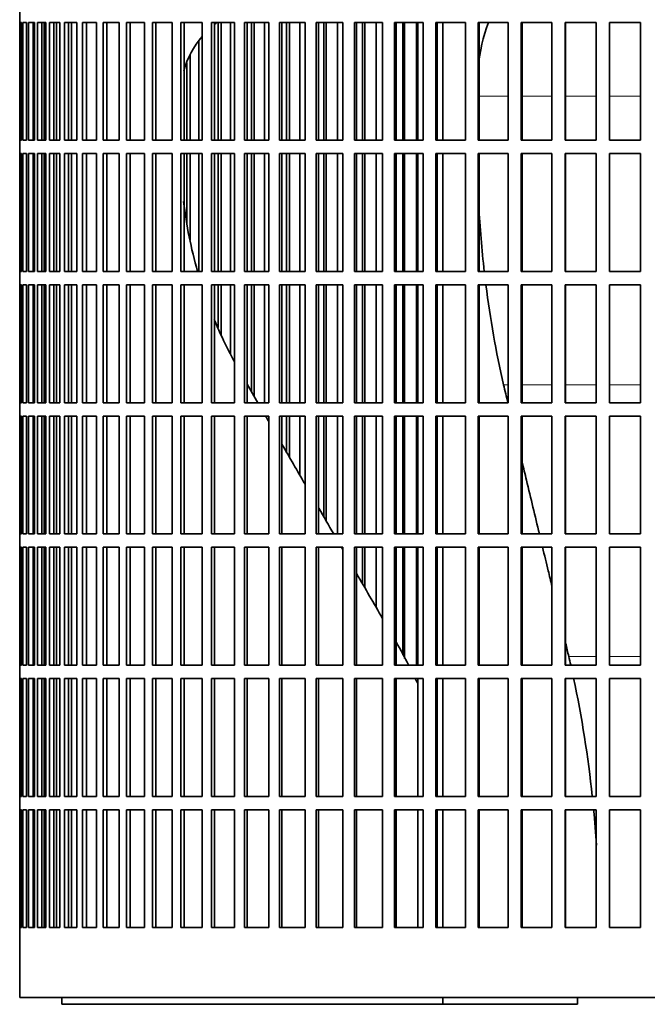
# Model space of a CAD drawing. Header units: millimetres. Extents: x 342 to 1217, y -1599 to 1593.
# Tile 14 of 20: x 840 to 981, y -152 to 69. Entities that reach past the tile are written whole.
import ezdxf

# ---------------------------------------------------------------- set-up
doc = ezdxf.new("R2010")
doc.units = ezdxf.units.MM
doc.layers.add('VSI344-454_FILTR', color=7, linetype='Continuous')
doc.layers.add('VSI344-454_SUPPO', color=7, linetype='Continuous')

# ---------------------------------------------------------------- blocks, each defined once
blk = doc.blocks.new('SE3')
at = {"layer": 'VSI344-454_FILTR', "color": 7, "linetype": 'Continuous', "lineweight": 35}
for p, q in [((839.65, 71.35), (839.65, 68.35)), ((839.65, 68.35), (839.65, 68.35)), ((839.65, 41.85), (839.65, 68.35)), ((839.71, 41.85), (839.71, 68.35)), ((839.71, 68.35), (840.07, 68.35)), ((840.07, 41.85), (840.07, 68.35)), ((840.33, 41.85), (840.33, 68.35)), ((840.33, 68.35), (841.19, 68.35)), ((841.19, 41.85), (841.19, 68.35)), ((841.66, 41.85), (841.66, 68.35)), ((841.66, 68.35), (843, 68.35)), ((842.64, 41.85), (842.64, 68.35)), ((843, 41.85), (843, 68.35)), ((843, 41.85), (843, 68.35)), ((843.67, 41.85), (843.67, 68.35)), ((843.67, 68.35), (845.49, 68.35)), ((844.64, 41.85), (844.64, 68.35)), ((845.14, 41.85), (845.14, 68.35)), ((845.49, 41.85), (845.49, 68.35)), ((846.36, 41.85), (846.36, 68.35)), ((846.36, 68.35), (848.65, 68.35)), ((847.31, 41.85), (847.31, 68.35)), ((847.95, 41.85), (847.95, 68.35)), ((848.65, 41.85), (848.65, 68.35)), ((849.72, 41.85), (849.72, 68.35)), ((849.72, 68.35), (852.47, 68.35)), ((850.64, 41.85), (850.64, 68.35)), ((852.47, 41.85), (852.47, 68.35)), ((853.73, 41.85), (853.73, 68.35)), ((853.73, 68.35), (856.93, 68.35)), ((854.62, 41.85), (854.62, 68.35)), ((856.93, 41.85), (856.93, 68.35)), ((858.37, 41.85), (858.37, 68.35)), ((858.37, 68.35), (862, 68.35)), ((859.23, 41.85), (859.23, 68.35)), ((862, 41.85), (862, 68.35)), ((863.62, 41.85), (863.62, 68.35)), ((863.62, 68.35), (867.65, 68.35)), ((864.44, 41.85), (864.44, 68.35)), ((867.65, 41.85), (867.65, 68.35)), ((869.45, 41.85), (869.45, 68.35)), ((869.45, 68.35), (873.88, 68.35)), ((870.23, 41.85), (870.23, 68.35)), ((873.88, 41.85), (873.88, 68.35)), ((875.83, 41.85), (875.83, 68.35)), ((875.83, 68.35), (880.63, 68.35)), ((876.57, 41.85), (876.57, 68.35)), ((880.63, 41.85), (880.63, 68.35)), ((882.74, 68.35), (887.89, 68.35)), ((882.74, 41.85), (882.74, 68.35)), ((883.42, 41.85), (883.42, 68.35)), ((884.2, 41.85), (884.2, 68.35)), ((884.91, 41.85), (884.91, 68.35)), ((887.04, 41.85), (887.04, 68.35)), ((887.89, 41.85), (887.89, 68.35)), ((890.14, 68.35), (895.6, 68.35)), ((890.14, 41.85), (890.14, 68.35)), ((890.77, 41.85), (890.77, 68.35)), ((891.69, 41.85), (891.69, 68.35)), ((892.34, 41.85), (892.34, 68.35)), ((894.61, 41.85), (894.61, 68.35)), ((895.6, 41.85), (895.6, 68.35)), ((897.99, 68.35), (903.75, 68.35)), ((897.99, 41.85), (897.99, 68.35)), ((898.56, 41.85), (898.56, 68.35)), ((899.62, 41.85), (899.62, 68.35)), ((900.23, 41.85), (900.23, 68.35)), ((902.61, 41.85), (902.61, 68.35)), ((903.75, 41.85), (903.75, 68.35)), ((906.25, 68.35), (912.28, 68.35)), ((906.25, 41.85), (906.25, 68.35)), ((906.76, 41.85), (906.76, 68.35)), ((907.97, 41.85), (907.97, 68.35)), ((908.51, 41.85), (908.51, 68.35)), ((911.01, 41.85), (911.01, 68.35)), ((912.28, 41.85), (912.28, 68.35)), ((914.89, 68.35), (921.16, 68.35)), ((914.89, 41.85), (914.89, 68.35)), ((915.34, 41.85), (915.34, 68.35)), ((916.68, 41.85), (916.68, 68.35)), ((917.16, 41.85), (917.16, 68.35)), ((919.76, 41.85), (919.76, 68.35)), ((921.16, 41.85), (921.16, 68.35)), ((923.86, 68.35), (930.33, 68.35)), ((923.86, 41.85), (923.86, 68.35)), ((924.25, 41.85), (924.25, 68.35)), ((925.71, 41.85), (925.71, 68.35)), ((926.13, 41.85), (926.13, 68.35)), ((928.81, 41.85), (928.81, 68.35)), ((930.33, 41.85), (930.33, 68.35)), ((933.12, 68.35), (939.77, 68.35)), ((933.12, 41.85), (933.12, 68.35)), ((933.44, 41.85), (933.44, 68.35)), ((939.77, 41.85), (939.77, 68.35)), ((942.62, 68.35), (949.42, 68.35)), ((942.62, 41.85), (942.62, 68.35)), ((942.88, 41.85), (942.88, 68.35)), ((949.42, 41.85), (949.42, 68.35)), ((952.32, 68.35), (959.23, 68.35)), ((952.32, 41.85), (952.32, 68.35)), ((952.52, 41.85), (952.52, 68.35)), ((959.23, 41.85), (959.23, 68.35)), ((962.18, 68.35), (969.16, 68.35)), ((962.18, 41.85), (962.18, 68.35)), ((962.3, 41.85), (962.3, 68.35)), ((969.16, 41.85), (969.16, 68.35)), ((972.13, 68.35), (979.15, 68.35)), ((972.13, 41.85), (972.13, 68.35)), ((972.18, 41.85), (972.18, 68.35)), ((979.15, 41.85), (979.15, 68.35)), ((879.93, 41.85), (879.93, 64.32)), ((877.94, 41.85), (877.94, 61.02)), ((877.19, 41.85), (877.19, 59.28)), ((839.65, 41.85), (839.65, 41.85)), ((839.65, 41.85), (839.65, 38.85)), ((839.71, 41.85), (840.07, 41.85)), ((840.33, 41.85), (841.19, 41.85)), ((841.66, 41.85), (843, 41.85)), ((843.67, 41.85), (845.49, 41.85)), ((846.36, 41.85), (848.65, 41.85)), ((849.72, 41.85), (852.47, 41.85)), ((853.73, 41.85), (856.93, 41.85)), ((858.37, 41.85), (862, 41.85)), ((863.62, 41.85), (867.65, 41.85)), ((869.45, 41.85), (873.88, 41.85)), ((875.83, 41.85), (880.63, 41.85)), ((882.74, 41.85), (887.89, 41.85)), ((890.14, 41.85), (895.6, 41.85)), ((897.99, 41.85), (903.75, 41.85)), ((906.25, 41.85), (912.28, 41.85)), ((914.89, 41.85), (921.16, 41.85)), ((923.86, 41.85), (930.33, 41.85)), ((933.12, 41.85), (939.77, 41.85)), ((942.62, 41.85), (949.42, 41.85)), ((952.32, 41.85), (959.23, 41.85)), ((962.18, 41.85), (969.16, 41.85)), ((972.13, 41.85), (979.15, 41.85)), ((839.65, 38.85), (839.65, 38.85)), ((839.65, 12.35), (839.65, 38.85)), ((839.71, 12.35), (839.71, 38.85)), ((839.71, 38.85), (840.07, 38.85)), ((840.07, 12.35), (840.07, 38.85)), ((840.33, 12.35), (840.33, 38.85)), ((840.33, 38.85), (841.19, 38.85)), ((841.19, 12.35), (841.19, 38.85)), ((841.66, 12.35), (841.66, 38.85)), ((841.66, 38.85), (843, 38.85)), ((842.64, 12.35), (842.64, 38.85)), ((843, 12.35), (843, 38.85)), ((843, 12.35), (843, 38.85)), ((843.67, 12.35), (843.67, 38.85)), ((843.67, 38.85), (845.49, 38.85)), ((844.64, 12.35), (844.64, 38.85)), ((845.14, 12.35), (845.14, 38.85)), ((845.49, 12.35), (845.49, 38.85)), ((846.36, 12.35), (846.36, 38.85)), ((846.36, 38.85), (848.65, 38.85)), ((847.31, 12.35), (847.31, 38.85)), ((847.95, 12.35), (847.95, 38.85)), ((848.65, 12.35), (848.65, 38.85)), ((849.72, 12.35), (849.72, 38.85)), ((849.72, 38.85), (852.47, 38.85)), ((850.64, 12.35), (850.64, 38.85)), ((852.47, 12.35), (852.47, 38.85)), ((853.73, 12.35), (853.73, 38.85)), ((853.73, 38.85), (856.93, 38.85)), ((854.62, 12.35), (854.62, 38.85)), ((856.93, 12.35), (856.93, 38.85)), ((858.37, 12.35), (858.37, 38.85)), ((858.37, 38.85), (862, 38.85)), ((859.23, 12.35), (859.23, 38.85)), ((862, 12.35), (862, 38.85)), ((863.62, 12.35), (863.62, 38.85)), ((863.62, 38.85), (867.65, 38.85)), ((864.44, 12.35), (864.44, 38.85)), ((867.65, 12.35), (867.65, 38.85)), ((869.45, 12.35), (869.45, 38.85)), ((869.45, 38.85), (873.88, 38.85)), ((870.23, 12.35), (870.23, 38.85)), ((873.88, 12.35), (873.88, 38.85)), ((875.83, 12.35), (875.83, 38.85)), ((875.83, 38.85), (880.63, 38.85)), ((876.57, 12.35), (876.57, 38.85)), ((877.19, 23.28), (877.19, 38.85)), ((877.94, 19.51), (877.94, 38.85)), ((879.93, 12.35), (879.93, 38.85)), ((880.63, 12.35), (880.63, 38.85)), ((882.74, 38.85), (887.89, 38.85)), ((882.74, 12.35), (882.74, 38.85)), ((883.42, 12.35), (883.42, 38.85)), ((884.2, 12.35), (884.2, 38.85)), ((884.91, 12.35), (884.91, 38.85)), ((887.04, 12.35), (887.04, 38.85)), ((887.89, 12.35), (887.89, 38.85)), ((890.14, 38.85), (895.6, 38.85)), ((890.14, 12.35), (890.14, 38.85)), ((890.77, 12.35), (890.77, 38.85)), ((891.69, 12.35), (891.69, 38.85)), ((892.34, 12.35), (892.34, 38.85)), ((894.61, 12.35), (894.61, 38.85)), ((895.6, 12.35), (895.6, 38.85)), ((897.99, 38.85), (903.75, 38.85)), ((897.99, 12.35), (897.99, 38.85)), ((898.56, 12.35), (898.56, 38.85)), ((899.62, 12.35), (899.62, 38.85)), ((900.23, 12.35), (900.23, 38.85)), ((902.61, 12.35), (902.61, 38.85)), ((903.75, 12.35), (903.75, 38.85)), ((906.25, 38.85), (912.28, 38.85)), ((906.25, 12.35), (906.25, 38.85)), ((906.76, 12.35), (906.76, 38.85)), ((907.97, 12.35), (907.97, 38.85)), ((908.51, 12.35), (908.51, 38.85)), ((911.01, 12.35), (911.01, 38.85)), ((912.28, 12.35), (912.28, 38.85)), ((914.89, 38.85), (921.16, 38.85)), ((914.89, 12.35), (914.89, 38.85)), ((915.34, 12.35), (915.34, 38.85)), ((916.68, 12.35), (916.68, 38.85)), ((917.16, 12.35), (917.16, 38.85)), ((919.76, 12.35), (919.76, 38.85)), ((921.16, 12.35), (921.16, 38.85)), ((923.86, 38.85), (930.33, 38.85)), ((923.86, 12.35), (923.86, 38.85)), ((924.25, 12.35), (924.25, 38.85)), ((925.71, 12.35), (925.71, 38.85)), ((926.13, 12.35), (926.13, 38.85)), ((928.81, 12.35), (928.81, 38.85)), ((930.33, 12.35), (930.33, 38.85)), ((933.12, 38.85), (939.77, 38.85)), ((933.12, 12.35), (933.12, 38.85)), ((933.44, 12.35), (933.44, 38.85)), ((939.77, 12.35), (939.77, 38.85)), ((942.62, 38.85), (949.42, 38.85)), ((942.62, 12.35), (942.62, 38.85)), ((942.88, 12.35), (942.88, 38.85)), ((949.42, 12.35), (949.42, 38.85)), ((952.32, 38.85), (959.23, 38.85)), ((952.32, 12.35), (952.32, 38.85)), ((952.52, 12.35), (952.52, 38.85)), ((959.23, 12.35), (959.23, 38.85)), ((962.18, 38.85), (969.16, 38.85)), ((962.18, 12.35), (962.18, 38.85)), ((962.3, 12.35), (962.3, 38.85)), ((969.16, 12.35), (969.16, 38.85)), ((972.13, 38.85), (979.15, 38.85)), ((972.13, 12.35), (972.13, 38.85)), ((972.18, 12.35), (972.18, 38.85)), ((979.15, 12.35), (979.15, 38.85)), ((839.65, 12.35), (839.65, 12.35)), ((839.65, 12.35), (839.65, 9.35)), ((839.71, 12.35), (840.07, 12.35)), ((840.33, 12.35), (841.19, 12.35)), ((841.66, 12.35), (843, 12.35)), ((843.67, 12.35), (845.49, 12.35)), ((846.36, 12.35), (848.65, 12.35)), ((849.72, 12.35), (852.47, 12.35)), ((853.73, 12.35), (856.93, 12.35)), ((858.37, 12.35), (862, 12.35)), ((863.62, 12.35), (867.65, 12.35)), ((869.45, 12.35), (873.88, 12.35)), ((875.83, 12.35), (880.63, 12.35)), ((882.74, 12.35), (887.89, 12.35)), ((890.14, 12.35), (895.6, 12.35)), ((897.99, 12.35), (903.75, 12.35)), ((906.25, 12.35), (912.28, 12.35)), ((914.89, 12.35), (921.16, 12.35)), ((923.86, 12.35), (930.33, 12.35)), ((933.12, 12.35), (939.77, 12.35)), ((942.62, 12.35), (949.42, 12.35)), ((952.32, 12.35), (959.23, 12.35)), ((962.18, 12.35), (969.16, 12.35)), ((972.13, 12.35), (979.15, 12.35)), ((839.65, 9.35), (839.65, 9.35)), ((839.65, -17.15), (839.65, 9.35)), ((839.71, -17.15), (839.71, 9.35)), ((839.71, 9.35), (840.07, 9.35)), ((840.07, -17.15), (840.07, 9.35)), ((840.33, -17.15), (840.33, 9.35)), ((840.33, 9.35), (841.19, 9.35)), ((841.19, -17.15), (841.19, 9.35)), ((841.66, -17.15), (841.66, 9.35)), ((841.66, 9.35), (843, 9.35)), ((842.64, -17.15), (842.64, 9.35)), ((843, -17.15), (843, 9.35)), ((843, -17.15), (843, 9.35)), ((843.67, -17.15), (843.67, 9.35)), ((843.67, 9.35), (845.49, 9.35)), ((844.64, -17.15), (844.64, 9.35)), ((845.14, -17.15), (845.14, 9.35)), ((845.49, -17.15), (845.49, 9.35)), ((846.36, -17.15), (846.36, 9.35)), ((846.36, 9.35), (848.65, 9.35)), ((847.31, -17.15), (847.31, 9.35)), ((847.95, -17.15), (847.95, 9.35)), ((848.65, -17.15), (848.65, 9.35)), ((849.72, -17.15), (849.72, 9.35)), ((849.72, 9.35), (852.47, 9.35)), ((850.64, -17.15), (850.64, 9.35)), ((852.47, -17.15), (852.47, 9.35)), ((853.73, -17.15), (853.73, 9.35)), ((853.73, 9.35), (856.93, 9.35)), ((854.62, -17.15), (854.62, 9.35)), ((856.93, -17.15), (856.93, 9.35)), ((858.37, -17.15), (858.37, 9.35)), ((858.37, 9.35), (862, 9.35)), ((859.23, -17.15), (859.23, 9.35)), ((862, -17.15), (862, 9.35)), ((863.62, -17.15), (863.62, 9.35)), ((863.62, 9.35), (867.65, 9.35)), ((864.44, -17.15), (864.44, 9.35)), ((867.65, -17.15), (867.65, 9.35)), ((869.45, -17.15), (869.45, 9.35)), ((869.45, 9.35), (873.88, 9.35)), ((870.23, -17.15), (870.23, 9.35)), ((873.88, -17.15), (873.88, 9.35)), ((875.83, -17.15), (875.83, 9.35)), ((875.83, 9.35), (880.63, 9.35)), ((876.57, -17.15), (876.57, 9.35)), ((880.63, -17.15), (880.63, 9.35)), ((882.74, 9.35), (887.89, 9.35)), ((882.74, -17.15), (882.74, 9.35)), ((883.42, -17.15), (883.42, 9.35)), ((884.2, -0.27), (884.2, 9.35)), ((884.91, -1.99), (884.91, 9.35)), ((887.04, -6.16), (887.04, 9.35)), ((887.89, -17.15), (887.89, 9.35)), ((890.14, 9.35), (895.6, 9.35)), ((890.14, -17.15), (890.14, 9.35)), ((890.77, -17.15), (890.77, 9.35)), ((891.69, -14.6), (891.69, 9.35)), ((892.34, -15.73), (892.34, 9.35)), ((894.61, -17.15), (894.61, 9.35)), ((895.6, -17.15), (895.6, 9.35)), ((897.99, 9.35), (903.75, 9.35)), ((897.99, -17.15), (897.99, 9.35)), ((898.56, -17.15), (898.56, 9.35)), ((899.62, -17.15), (899.62, 9.35)), ((900.23, -17.15), (900.23, 9.35)), ((902.61, -17.15), (902.61, 9.35)), ((903.75, -17.15), (903.75, 9.35)), ((906.25, 9.35), (912.28, 9.35)), ((906.25, -17.15), (906.25, 9.35)), ((906.76, -17.15), (906.76, 9.35)), ((907.97, -17.15), (907.97, 9.35)), ((908.51, -17.15), (908.51, 9.35)), ((911.01, -17.15), (911.01, 9.35)), ((912.28, -17.15), (912.28, 9.35)), ((914.89, 9.35), (921.16, 9.35)), ((914.89, -17.15), (914.89, 9.35)), ((915.34, -17.15), (915.34, 9.35)), ((916.68, -17.15), (916.68, 9.35)), ((917.16, -17.15), (917.16, 9.35)), ((919.76, -17.15), (919.76, 9.35)), ((921.16, -17.15), (921.16, 9.35)), ((923.86, 9.35), (930.33, 9.35)), ((923.86, -17.15), (923.86, 9.35)), ((924.25, -17.15), (924.25, 9.35)), ((925.71, -17.15), (925.71, 9.35)), ((926.13, -17.15), (926.13, 9.35)), ((928.81, -17.15), (928.81, 9.35)), ((930.33, -17.15), (930.33, 9.35)), ((933.12, 9.35), (939.77, 9.35)), ((933.12, -17.15), (933.12, 9.35)), ((933.44, -17.15), (933.44, 9.35)), ((939.77, -17.15), (939.77, 9.35)), ((942.62, 9.35), (949.42, 9.35)), ((942.62, -17.15), (942.62, 9.35)), ((942.88, -17.15), (942.88, 9.35)), ((949.42, -17.15), (949.42, 9.35)), ((952.32, 9.35), (959.23, 9.35)), ((952.32, -17.15), (952.32, 9.35)), ((952.52, -17.15), (952.52, 9.35)), ((959.23, -17.15), (959.23, 9.35)), ((962.18, 9.35), (969.16, 9.35)), ((962.18, -17.15), (962.18, 9.35)), ((962.3, -17.15), (962.3, 9.35)), ((969.16, -17.15), (969.16, 9.35)), ((972.13, 9.35), (979.15, 9.35)), ((972.13, -17.15), (972.13, 9.35)), ((972.18, -17.15), (972.18, 9.35)), ((979.15, -17.15), (979.15, 9.35)), ((839.65, -17.15), (839.65, -17.15)), ((839.65, -17.15), (839.65, -20.15)), ((839.71, -17.15), (840.07, -17.15)), ((840.33, -17.15), (841.19, -17.15)), ((841.66, -17.15), (843, -17.15)), ((843.67, -17.15), (845.49, -17.15)), ((846.36, -17.15), (848.65, -17.15)), ((849.72, -17.15), (852.47, -17.15)), ((853.73, -17.15), (856.93, -17.15)), ((858.37, -17.15), (862, -17.15)), ((863.62, -17.15), (867.65, -17.15)), ((869.45, -17.15), (873.88, -17.15)), ((875.83, -17.15), (880.63, -17.15)), ((882.74, -17.15), (887.89, -17.15)), ((890.14, -17.15), (895.6, -17.15)), ((897.99, -17.15), (903.75, -17.15)), ((906.25, -17.15), (912.28, -17.15)), ((914.89, -17.15), (921.16, -17.15)), ((923.86, -17.15), (930.33, -17.15)), ((933.12, -17.15), (939.77, -17.15)), ((942.62, -17.15), (949.42, -17.15)), ((952.32, -17.15), (959.23, -17.15)), ((962.18, -17.15), (969.16, -17.15)), ((972.13, -17.15), (979.15, -17.15)), ((839.65, -20.15), (839.65, -20.15)), ((839.65, -46.65), (839.65, -20.15)), ((839.71, -46.65), (839.71, -20.15)), ((839.71, -20.15), (840.07, -20.15)), ((840.07, -46.65), (840.07, -20.15)), ((840.33, -46.65), (840.33, -20.15)), ((840.33, -20.15), (841.19, -20.15)), ((841.19, -46.65), (841.19, -20.15)), ((841.66, -46.65), (841.66, -20.15)), ((841.66, -20.15), (843, -20.15)), ((842.64, -46.65), (842.64, -20.15)), ((843, -46.65), (843, -20.15)), ((843, -46.65), (843, -20.15)), ((843.67, -46.65), (843.67, -20.15)), ((843.67, -20.15), (845.49, -20.15)), ((844.64, -46.65), (844.64, -20.15)), ((845.14, -46.65), (845.14, -20.15)), ((845.49, -46.65), (845.49, -20.15)), ((846.36, -46.65), (846.36, -20.15)), ((846.36, -20.15), (848.65, -20.15)), ((847.31, -46.65), (847.31, -20.15)), ((847.95, -46.65), (847.95, -20.15)), ((848.65, -46.65), (848.65, -20.15)), ((849.72, -46.65), (849.72, -20.15)), ((849.72, -20.15), (852.47, -20.15)), ((850.64, -46.65), (850.64, -20.15)), ((852.47, -46.65), (852.47, -20.15)), ((853.73, -46.65), (853.73, -20.15)), ((853.73, -20.15), (856.93, -20.15)), ((854.62, -46.65), (854.62, -20.15)), ((856.93, -46.65), (856.93, -20.15)), ((858.37, -46.65), (858.37, -20.15)), ((858.37, -20.15), (862, -20.15)), ((859.23, -46.65), (859.23, -20.15)), ((862, -46.65), (862, -20.15)), ((863.62, -46.65), (863.62, -20.15)), ((863.62, -20.15), (867.65, -20.15)), ((864.44, -46.65), (864.44, -20.15)), ((867.65, -46.65), (867.65, -20.15)), ((869.45, -46.65), (869.45, -20.15)), ((869.45, -20.15), (873.88, -20.15)), ((870.23, -46.65), (870.23, -20.15)), ((873.88, -46.65), (873.88, -20.15)), ((875.83, -46.65), (875.83, -20.15)), ((875.83, -20.15), (880.63, -20.15)), ((876.57, -46.65), (876.57, -20.15)), ((880.63, -46.65), (880.63, -20.15)), ((882.74, -20.15), (887.89, -20.15)), ((882.74, -46.65), (882.74, -20.15)), ((883.42, -46.65), (883.42, -20.15)), ((887.89, -46.65), (887.89, -20.15)), ((890.14, -20.15), (895.6, -20.15)), ((890.14, -46.65), (890.14, -20.15)), ((890.77, -46.65), (890.77, -20.15)), ((895.6, -46.65), (895.6, -20.15)), ((897.99, -20.15), (903.75, -20.15)), ((897.99, -46.65), (897.99, -20.15)), ((898.56, -46.65), (898.56, -20.15)), ((899.62, -28.34), (899.62, -20.15)), ((900.23, -29.39), (900.23, -20.15)), ((902.61, -33.52), (902.61, -20.15)), ((903.75, -46.65), (903.75, -20.15)), ((906.25, -20.15), (912.28, -20.15)), ((906.25, -46.65), (906.25, -20.15)), ((906.76, -46.65), (906.76, -20.15)), ((907.97, -42.79), (907.97, -20.15)), ((908.51, -43.74), (908.51, -20.15)), ((911.01, -46.65), (911.01, -20.15)), ((912.28, -46.65), (912.28, -20.15)), ((914.89, -20.15), (921.16, -20.15)), ((914.89, -46.65), (914.89, -20.15)), ((915.34, -46.65), (915.34, -20.15)), ((916.68, -46.65), (916.68, -20.15)), ((917.16, -46.65), (917.16, -20.15)), ((919.76, -46.65), (919.76, -20.15)), ((921.16, -46.65), (921.16, -20.15)), ((923.86, -20.15), (930.33, -20.15)), ((923.86, -46.65), (923.86, -20.15)), ((924.25, -46.65), (924.25, -20.15)), ((925.71, -46.65), (925.71, -20.15)), ((926.13, -46.65), (926.13, -20.15)), ((928.81, -46.65), (928.81, -20.15)), ((930.33, -46.65), (930.33, -20.15)), ((933.12, -20.15), (939.77, -20.15)), ((933.12, -46.65), (933.12, -20.15)), ((933.44, -46.65), (933.44, -20.15)), ((939.77, -46.65), (939.77, -20.15)), ((942.62, -20.15), (949.42, -20.15)), ((942.62, -46.65), (942.62, -20.15)), ((942.88, -46.65), (942.88, -20.15)), ((949.42, -46.65), (949.42, -20.15)), ((952.32, -20.15), (959.23, -20.15)), ((952.32, -46.65), (952.32, -20.15)), ((952.52, -46.65), (952.52, -20.15)), ((959.23, -46.65), (959.23, -20.15)), ((962.18, -20.15), (969.16, -20.15)), ((962.18, -46.65), (962.18, -20.15)), ((962.3, -46.65), (962.3, -20.15)), ((969.16, -46.65), (969.16, -20.15)), ((972.13, -20.15), (979.15, -20.15)), ((972.13, -46.65), (972.13, -20.15)), ((972.18, -46.65), (972.18, -20.15)), ((979.15, -46.65), (979.15, -20.15)), ((839.65, -46.65), (839.65, -46.65)), ((839.65, -46.65), (839.65, -49.65)), ((839.71, -46.65), (840.07, -46.65)), ((840.33, -46.65), (841.19, -46.65)), ((841.66, -46.65), (843, -46.65)), ((843.67, -46.65), (845.49, -46.65)), ((846.36, -46.65), (848.65, -46.65)), ((849.72, -46.65), (852.47, -46.65)), ((853.73, -46.65), (856.93, -46.65)), ((858.37, -46.65), (862, -46.65)), ((863.62, -46.65), (867.65, -46.65)), ((869.45, -46.65), (873.88, -46.65)), ((875.83, -46.65), (880.63, -46.65)), ((882.74, -46.65), (887.89, -46.65)), ((890.14, -46.65), (895.6, -46.65)), ((897.99, -46.65), (903.75, -46.65)), ((906.25, -46.65), (912.28, -46.65)), ((914.89, -46.65), (921.16, -46.65)), ((923.86, -46.65), (930.33, -46.65)), ((933.12, -46.65), (939.77, -46.65)), ((942.62, -46.65), (949.42, -46.65)), ((952.32, -46.65), (959.23, -46.65)), ((962.18, -46.65), (969.16, -46.65)), ((972.13, -46.65), (979.15, -46.65)), ((839.65, -49.65), (839.65, -49.65)), ((839.65, -76.15), (839.65, -49.65)), ((839.71, -76.15), (839.71, -49.65)), ((839.71, -49.65), (840.07, -49.65)), ((840.07, -76.15), (840.07, -49.65)), ((840.33, -76.15), (840.33, -49.65)), ((840.33, -49.65), (841.19, -49.65)), ((841.19, -76.15), (841.19, -49.65)), ((841.66, -76.15), (841.66, -49.65)), ((841.66, -49.65), (843, -49.65)), ((842.64, -76.15), (842.64, -49.65)), ((843, -76.15), (843, -49.65)), ((843, -76.15), (843, -49.65)), ((843.67, -76.15), (843.67, -49.65)), ((843.67, -49.65), (845.49, -49.65)), ((844.64, -76.15), (844.64, -49.65)), ((845.14, -76.15), (845.14, -49.65)), ((845.49, -76.15), (845.49, -49.65)), ((846.36, -76.15), (846.36, -49.65)), ((846.36, -49.65), (848.65, -49.65)), ((847.31, -76.15), (847.31, -49.65)), ((847.95, -76.15), (847.95, -49.65)), ((848.65, -76.15), (848.65, -49.65)), ((849.72, -76.15), (849.72, -49.65)), ((849.72, -49.65), (852.47, -49.65)), ((850.64, -76.15), (850.64, -49.65)), ((852.47, -76.15), (852.47, -49.65)), ((853.73, -76.15), (853.73, -49.65)), ((853.73, -49.65), (856.93, -49.65)), ((854.62, -76.15), (854.62, -49.65)), ((856.93, -76.15), (856.93, -49.65)), ((858.37, -76.15), (858.37, -49.65)), ((858.37, -49.65), (862, -49.65)), ((859.23, -76.15), (859.23, -49.65)), ((862, -76.15), (862, -49.65)), ((863.62, -76.15), (863.62, -49.65)), ((863.62, -49.65), (867.65, -49.65)), ((864.44, -76.15), (864.44, -49.65)), ((867.65, -76.15), (867.65, -49.65)), ((869.45, -76.15), (869.45, -49.65)), ((869.45, -49.65), (873.88, -49.65)), ((870.23, -76.15), (870.23, -49.65)), ((873.88, -76.15), (873.88, -49.65)), ((875.83, -76.15), (875.83, -49.65)), ((875.83, -49.65), (880.63, -49.65)), ((876.57, -76.15), (876.57, -49.65)), ((880.63, -76.15), (880.63, -49.65)), ((882.74, -49.65), (887.89, -49.65)), ((882.74, -76.15), (882.74, -49.65)), ((883.42, -76.15), (883.42, -49.65)), ((887.89, -76.15), (887.89, -49.65)), ((890.14, -49.65), (895.6, -49.65)), ((890.14, -76.15), (890.14, -49.65)), ((890.77, -76.15), (890.77, -49.65)), ((895.6, -76.15), (895.6, -49.65)), ((897.99, -49.65), (903.75, -49.65)), ((897.99, -76.15), (897.99, -49.65)), ((898.56, -76.15), (898.56, -49.65)), ((903.75, -76.15), (903.75, -49.65)), ((906.25, -49.65), (912.28, -49.65)), ((906.25, -76.15), (906.25, -49.65)), ((906.76, -76.15), (906.76, -49.65)), ((912.28, -76.15), (912.28, -49.65)), ((914.89, -49.65), (921.16, -49.65)), ((914.89, -76.15), (914.89, -49.65)), ((915.34, -76.15), (915.34, -49.65)), ((916.68, -57.88), (916.68, -49.65)), ((917.16, -58.72), (917.16, -49.65)), ((919.76, -63.22), (919.76, -49.65)), ((921.16, -76.15), (921.16, -49.65)), ((923.86, -49.65), (930.33, -49.65)), ((923.86, -76.15), (923.86, -49.65)), ((924.25, -76.15), (924.25, -49.65)), ((925.71, -73.81), (925.71, -49.65)), ((926.13, -74.62), (926.13, -49.65)), ((928.81, -76.15), (928.81, -49.65)), ((930.33, -76.15), (930.33, -49.65)), ((933.12, -49.65), (939.77, -49.65)), ((933.12, -76.15), (933.12, -49.65)), ((933.44, -76.15), (933.44, -49.65)), ((939.77, -76.15), (939.77, -49.65)), ((942.62, -49.65), (949.42, -49.65)), ((942.62, -76.15), (942.62, -49.65)), ((942.88, -76.15), (942.88, -49.65)), ((949.42, -76.15), (949.42, -49.65)), ((952.32, -49.65), (959.23, -49.65)), ((952.32, -76.15), (952.32, -49.65)), ((952.52, -76.15), (952.52, -49.65)), ((959.23, -76.15), (959.23, -49.65)), ((962.18, -49.65), (969.16, -49.65)), ((962.18, -76.15), (962.18, -49.65)), ((962.3, -76.15), (962.3, -49.65)), ((969.16, -76.15), (969.16, -49.65)), ((972.13, -49.65), (979.15, -49.65)), ((972.13, -76.15), (972.13, -49.65)), ((972.18, -76.15), (972.18, -49.65)), ((979.15, -76.15), (979.15, -49.65)), ((839.65, -76.15), (839.65, -76.15)), ((839.65, -76.15), (839.65, -79.15)), ((839.71, -76.15), (840.07, -76.15)), ((840.33, -76.15), (841.19, -76.15)), ((841.66, -76.15), (843, -76.15)), ((843.67, -76.15), (845.49, -76.15)), ((846.36, -76.15), (848.65, -76.15)), ((849.72, -76.15), (852.47, -76.15)), ((853.73, -76.15), (856.93, -76.15)), ((858.37, -76.15), (862, -76.15)), ((863.62, -76.15), (867.65, -76.15)), ((869.45, -76.15), (873.88, -76.15)), ((875.83, -76.15), (880.63, -76.15)), ((882.74, -76.15), (887.89, -76.15)), ((890.14, -76.15), (895.6, -76.15)), ((897.99, -76.15), (903.75, -76.15)), ((906.25, -76.15), (912.28, -76.15)), ((914.89, -76.15), (921.16, -76.15)), ((923.86, -76.15), (930.33, -76.15)), ((933.12, -76.15), (939.77, -76.15)), ((942.62, -76.15), (949.42, -76.15)), ((952.32, -76.15), (959.23, -76.15)), ((962.18, -76.15), (969.16, -76.15)), ((972.13, -76.15), (979.15, -76.15)), ((839.65, -79.15), (839.65, -79.15)), ((839.65, -105.65), (839.65, -79.15)), ((839.71, -105.65), (839.71, -79.15)), ((839.71, -79.15), (840.07, -79.15)), ((840.07, -105.65), (840.07, -79.15)), ((840.33, -105.65), (840.33, -79.15)), ((840.33, -79.15), (841.19, -79.15)), ((841.19, -105.65), (841.19, -79.15)), ((841.66, -105.65), (841.66, -79.15)), ((841.66, -79.15), (843, -79.15)), ((842.64, -105.65), (842.64, -79.15)), ((843, -105.65), (843, -79.15)), ((843, -105.65), (843, -79.15)), ((843.67, -105.65), (843.67, -79.15)), ((843.67, -79.15), (845.49, -79.15)), ((844.64, -105.65), (844.64, -79.15)), ((845.14, -105.65), (845.14, -79.15)), ((845.49, -105.65), (845.49, -79.15)), ((846.36, -105.65), (846.36, -79.15)), ((846.36, -79.15), (848.65, -79.15)), ((847.31, -105.65), (847.31, -79.15)), ((847.95, -105.65), (847.95, -79.15)), ((848.65, -105.65), (848.65, -79.15)), ((849.72, -105.65), (849.72, -79.15)), ((849.72, -79.15), (852.47, -79.15)), ((850.64, -105.65), (850.64, -79.15)), ((852.47, -105.65), (852.47, -79.15)), ((853.73, -105.65), (853.73, -79.15)), ((853.73, -79.15), (856.93, -79.15)), ((854.62, -105.65), (854.62, -79.15)), ((856.93, -105.65), (856.93, -79.15)), ((858.37, -105.65), (858.37, -79.15)), ((858.37, -79.15), (862, -79.15)), ((859.23, -105.65), (859.23, -79.15)), ((862, -105.65), (862, -79.15)), ((863.62, -105.65), (863.62, -79.15)), ((863.62, -79.15), (867.65, -79.15)), ((864.44, -105.65), (864.44, -79.15)), ((867.65, -105.65), (867.65, -79.15)), ((869.45, -105.65), (869.45, -79.15)), ((869.45, -79.15), (873.88, -79.15)), ((870.23, -105.65), (870.23, -79.15)), ((873.88, -105.65), (873.88, -79.15)), ((875.83, -105.65), (875.83, -79.15)), ((875.83, -79.15), (880.63, -79.15)), ((876.57, -105.65), (876.57, -79.15)), ((880.63, -105.65), (880.63, -79.15)), ((882.74, -79.15), (887.89, -79.15)), ((882.74, -105.65), (882.74, -79.15)), ((883.42, -105.65), (883.42, -79.15)), ((887.89, -105.65), (887.89, -79.15)), ((890.14, -79.15), (895.6, -79.15)), ((890.14, -105.65), (890.14, -79.15)), ((890.77, -105.65), (890.77, -79.15)), ((895.6, -105.65), (895.6, -79.15)), ((897.99, -79.15), (903.75, -79.15)), ((897.99, -105.65), (897.99, -79.15)), ((898.56, -105.65), (898.56, -79.15)), ((903.75, -105.65), (903.75, -79.15)), ((906.25, -79.15), (912.28, -79.15)), ((906.25, -105.65), (906.25, -79.15)), ((906.76, -105.65), (906.76, -79.15)), ((912.28, -105.65), (912.28, -79.15)), ((914.89, -79.15), (921.16, -79.15)), ((914.89, -105.65), (914.89, -79.15)), ((915.34, -105.65), (915.34, -79.15)), ((921.16, -105.65), (921.16, -79.15)), ((923.86, -79.15), (930.33, -79.15)), ((923.86, -105.65), (923.86, -79.15)), ((924.25, -105.65), (924.25, -79.15)), ((930.33, -105.65), (930.33, -79.15)), ((933.12, -79.15), (939.77, -79.15)), ((933.12, -105.65), (933.12, -79.15)), ((933.44, -105.65), (933.44, -79.15)), ((939.77, -105.65), (939.77, -79.15)), ((942.62, -79.15), (949.42, -79.15)), ((942.62, -105.65), (942.62, -79.15)), ((942.88, -105.65), (942.88, -79.15)), ((949.42, -105.65), (949.42, -79.15)), ((952.32, -79.15), (959.23, -79.15)), ((952.32, -105.65), (952.32, -79.15)), ((952.52, -105.65), (952.52, -79.15)), ((959.23, -105.65), (959.23, -79.15)), ((962.18, -79.15), (969.16, -79.15)), ((962.18, -105.65), (962.18, -79.15)), ((962.3, -105.65), (962.3, -79.15)), ((969.16, -105.65), (969.16, -79.15)), ((972.13, -79.15), (979.15, -79.15)), ((972.13, -105.65), (972.13, -79.15)), ((972.18, -105.65), (972.18, -79.15)), ((979.15, -105.65), (979.15, -79.15)), ((839.65, -105.65), (839.65, -105.65)), ((839.65, -105.65), (839.65, -108.65)), ((839.71, -105.65), (840.07, -105.65)), ((840.33, -105.65), (841.19, -105.65)), ((841.66, -105.65), (843, -105.65)), ((843.67, -105.65), (845.49, -105.65)), ((846.36, -105.65), (848.65, -105.65)), ((849.72, -105.65), (852.47, -105.65)), ((853.73, -105.65), (856.93, -105.65)), ((858.37, -105.65), (862, -105.65)), ((863.62, -105.65), (867.65, -105.65)), ((869.45, -105.65), (873.88, -105.65)), ((875.83, -105.65), (880.63, -105.65)), ((882.74, -105.65), (887.89, -105.65)), ((890.14, -105.65), (895.6, -105.65)), ((897.99, -105.65), (903.75, -105.65)), ((906.25, -105.65), (912.28, -105.65)), ((914.89, -105.65), (921.16, -105.65)), ((923.86, -105.65), (930.33, -105.65)), ((933.12, -105.65), (939.77, -105.65)), ((942.62, -105.65), (949.42, -105.65)), ((952.32, -105.65), (959.23, -105.65)), ((962.18, -105.65), (969.16, -105.65)), ((972.13, -105.65), (979.15, -105.65)), ((839.65, -108.65), (839.65, -108.65)), ((839.65, -135.15), (839.65, -108.65)), ((839.71, -135.15), (839.71, -108.65)), ((839.71, -108.65), (840.07, -108.65)), ((840.07, -135.15), (840.07, -108.65)), ((840.33, -135.15), (840.33, -108.65)), ((840.33, -108.65), (841.19, -108.65)), ((841.19, -135.15), (841.19, -108.65)), ((841.66, -135.15), (841.66, -108.65)), ((841.66, -108.65), (843, -108.65)), ((842.64, -135.15), (842.64, -108.65)), ((843, -135.15), (843, -108.65)), ((843, -135.15), (843, -108.65)), ((843.67, -135.15), (843.67, -108.65)), ((843.67, -108.65), (845.49, -108.65)), ((844.64, -135.15), (844.64, -108.65)), ((845.14, -135.15), (845.14, -108.65)), ((845.49, -135.15), (845.49, -108.65)), ((846.36, -135.15), (846.36, -108.65)), ((846.36, -108.65), (848.65, -108.65)), ((847.31, -135.15), (847.31, -108.65)), ((847.95, -135.15), (847.95, -108.65)), ((848.65, -135.15), (848.65, -108.65)), ((849.72, -135.15), (849.72, -108.65)), ((849.72, -108.65), (852.47, -108.65)), ((850.64, -135.15), (850.64, -108.65)), ((852.47, -135.15), (852.47, -108.65)), ((853.73, -135.15), (853.73, -108.65)), ((853.73, -108.65), (856.93, -108.65)), ((854.62, -135.15), (854.62, -108.65)), ((856.93, -135.15), (856.93, -108.65)), ((858.37, -135.15), (858.37, -108.65)), ((858.37, -108.65), (862, -108.65)), ((859.23, -135.15), (859.23, -108.65)), ((862, -135.15), (862, -108.65)), ((863.62, -135.15), (863.62, -108.65)), ((863.62, -108.65), (867.65, -108.65)), ((864.44, -135.15), (864.44, -108.65)), ((867.65, -135.15), (867.65, -108.65)), ((869.45, -135.15), (869.45, -108.65)), ((869.45, -108.65), (873.88, -108.65)), ((870.23, -135.15), (870.23, -108.65)), ((873.88, -135.15), (873.88, -108.65)), ((875.83, -135.15), (875.83, -108.65)), ((875.83, -108.65), (880.63, -108.65)), ((876.57, -135.15), (876.57, -108.65)), ((880.63, -135.15), (880.63, -108.65)), ((882.74, -135.15), (882.74, -108.65)), ((882.74, -108.65), (887.89, -108.65)), ((883.42, -135.15), (883.42, -108.65)), ((887.89, -135.15), (887.89, -108.65)), ((890.14, -108.65), (895.6, -108.65)), ((890.14, -135.15), (890.14, -108.65)), ((890.77, -135.15), (890.77, -108.65)), ((895.6, -135.15), (895.6, -108.65)), ((897.99, -108.65), (903.75, -108.65)), ((897.99, -135.15), (897.99, -108.65)), ((898.56, -135.15), (898.56, -108.65)), ((903.75, -135.15), (903.75, -108.65)), ((906.25, -108.65), (912.28, -108.65)), ((906.25, -135.15), (906.25, -108.65)), ((906.76, -135.15), (906.76, -108.65)), ((912.28, -135.15), (912.28, -108.65)), ((914.89, -108.65), (921.16, -108.65)), ((914.89, -135.15), (914.89, -108.65)), ((915.34, -135.15), (915.34, -108.65)), ((921.16, -135.15), (921.16, -108.65)), ((923.86, -108.65), (930.33, -108.65)), ((923.86, -135.15), (923.86, -108.65)), ((924.25, -135.15), (924.25, -108.65)), ((930.33, -135.15), (930.33, -108.65)), ((933.12, -108.65), (939.77, -108.65)), ((933.12, -135.15), (933.12, -108.65)), ((933.44, -135.15), (933.44, -108.65)), ((939.77, -135.15), (939.77, -108.65)), ((942.62, -108.65), (949.42, -108.65)), ((942.62, -135.15), (942.62, -108.65)), ((942.88, -135.15), (942.88, -108.65)), ((949.42, -135.15), (949.42, -108.65)), ((952.32, -108.65), (959.23, -108.65)), ((952.32, -135.15), (952.32, -108.65)), ((952.52, -135.15), (952.52, -108.65)), ((959.23, -135.15), (959.23, -108.65)), ((962.18, -108.65), (969.16, -108.65)), ((962.18, -135.15), (962.18, -108.65)), ((962.3, -135.15), (962.3, -108.65)), ((969.16, -135.15), (969.16, -108.65)), ((972.13, -108.65), (979.15, -108.65)), ((972.13, -135.15), (972.13, -108.65)), ((972.18, -135.15), (972.18, -108.65)), ((979.15, -135.15), (979.15, -108.65)), ((839.65, -135.15), (839.65, -135.15)), ((839.65, -135.15), (839.65, -150.9)), ((839.71, -135.15), (840.07, -135.15)), ((840.33, -135.15), (841.19, -135.15)), ((841.66, -135.15), (843, -135.15)), ((843.67, -135.15), (845.49, -135.15)), ((846.36, -135.15), (848.65, -135.15)), ((849.72, -135.15), (852.47, -135.15)), ((853.73, -135.15), (856.93, -135.15)), ((858.37, -135.15), (862, -135.15)), ((863.62, -135.15), (867.65, -135.15)), ((869.45, -135.15), (873.88, -135.15)), ((875.83, -135.15), (880.63, -135.15)), ((882.74, -135.15), (887.89, -135.15)), ((890.14, -135.15), (895.6, -135.15)), ((897.99, -135.15), (903.75, -135.15)), ((906.25, -135.15), (912.28, -135.15)), ((914.89, -135.15), (921.16, -135.15)), ((923.86, -135.15), (930.33, -135.15)), ((933.12, -135.15), (939.77, -135.15)), ((942.62, -135.15), (949.42, -135.15)), ((952.32, -135.15), (959.23, -135.15)), ((962.18, -135.15), (969.16, -135.15)), ((972.13, -135.15), (979.15, -135.15)), ((839.65, -150.9), (1118.46, -150.9))]:
    blk.add_line(p, q, dxfattribs=at)
at = {"layer": 'VSI344-454_SUPPO', "color": 7, "linetype": 'Continuous', "lineweight": 35}
for p, q in [((851.31, 41.85), (851.31, 68.35)), ((929.08, 41.85), (929.08, 68.35)), ((934.68, 41.85), (934.68, 68.35)), ((851.31, 12.35), (851.31, 38.85)), ((929.08, 12.35), (929.08, 38.85)), ((934.68, 12.35), (934.68, 38.85)), ((851.31, -17.15), (851.31, 9.35)), ((929.08, -17.15), (929.08, 9.35)), ((934.68, -17.15), (934.68, 9.35)), ((851.31, -46.65), (851.31, -20.15)), ((929.08, -46.65), (929.08, -20.15)), ((934.68, -46.65), (934.68, -20.15)), ((851.31, -76.15), (851.31, -49.65)), ((929.08, -76.15), (929.08, -49.65)), ((934.68, -76.15), (934.68, -49.65)), ((851.31, -105.65), (851.31, -79.15)), ((929.08, -105.65), (929.08, -79.15)), ((934.68, -105.65), (934.68, -79.15)), ((851.31, -135.15), (851.31, -108.65)), ((929.08, -135.15), (929.08, -108.65)), ((934.68, -135.15), (934.68, -108.65)), ((849.15, -152.4), (849.15, -150.9)), ((849.15, -152.4), (934.68, -152.4)), ((934.68, -152.4), (934.68, -150.9)), ((934.68, -152.4), (964.98, -152.4)), ((964.98, -150.9), (964.98, -152.4))]:
    blk.add_line(p, q, dxfattribs=at)
at = {"layer": 'VSI344-454_SUPPO', "color": 4, "linetype": 'Continuous', "lineweight": 9}
for p, q in [((942.88, 51.75), (949.42, 51.75)), ((952.52, 51.75), (959.23, 51.75)), ((962.3, 51.75), (969.16, 51.75)), ((972.18, 51.75), (979.15, 51.75)), ((948.36, -13.09), (949.42, -13.09)), ((952.52, -13.09), (959.23, -13.09)), ((962.3, -13.09), (969.16, -13.09)), ((972.18, -13.09), (979.15, -13.09)), ((969.16, -74.19), (963.01, -74.19)), ((979.15, -74.19), (972.18, -74.19))]:
    blk.add_line(p, q, dxfattribs=at)
at = {"layer": 'VSI344-454_SUPPO', "color": 7, "linetype": 'Continuous', "lineweight": 35}
for centre, radius, start, end in [((895.95, 52.09), 20.16, 126.3265, 128.398), ((983.22, 54.3), 40.77, 159.8722, 174.1648), ((895.95, 52.09), 20.16, 139.4374, 164.5526), ((975.57, 39.68), 99.78, 186.68, 195.9064), ((1173.99, 38.52), 231.46, 182.801, 186.4926), ((1173.99, 38.52), 231.46, 187.2476, 192.8853), ((975.57, 39.68), 99.78, 202.4488, 208.4347), ((811.89, -135.38), 129.49, 27.2455, 29.8039), ((702.03, -134.12), 267.78, 12.5102, 12.9312), ((811.89, -135.38), 129.49, 25.1747, 25.7473), ((702.03, -134.12), 267.78, 6.1066, 11.8568), ((702.03, -134.12), 267.78, 3.7428, 5.4637)]:
    blk.add_arc(centre, radius, start, end, dxfattribs=at)
for points in [[(893.16, -17.15), (892.37, -15.77), (891.57, -14.38), (890.77, -13)], [(949.33, -17.15), (949.01, -15.8), (948.68, -14.45), (948.36, -13.09)], [(895.6, -21.38), (895.37, -20.97), (895.13, -20.56), (894.9, -20.15)], [(903.75, -35.48), (902.02, -32.5), (900.3, -29.5), (898.56, -26.5)], [(912.28, -50.26), (912.16, -50.06), (912.04, -49.85), (911.93, -49.65)], [(921.16, -65.64), (919.23, -62.3), (917.29, -58.94), (915.34, -55.57)], [(924.26, -71.01), (924.26, -71.01), (924.25, -71), (924.25, -71)], [(963.01, -74.19), (962.77, -73.21), (962.54, -72.22), (962.3, -71.22)]]:
    blk.add_open_spline(points, degree=3, dxfattribs=at)
for points, knots in [([(956.4, -46.65), (955.45, -42.68), (954.16, -37.3), (952.85, -31.82), (952.52, -30.44)], [0.4707547, 0.4707547, 0.4707547, 0.4707547, 0.6666667, 0.7318485, 0.7318485, 0.7318485, 0.7318485]), ([(910.19, -46.65), (909.08, -44.73), (907.94, -42.75), (906.79, -40.76), (906.76, -40.71)], [0.40504624, 0.40504624, 0.40504624, 0.40504624, 0.5, 0.50251626, 0.50251626, 0.50251626, 0.50251626]), ([(959.23, -58.44), (958.95, -57.27), (958.25, -54.36), (957.54, -51.42), (957.12, -49.65)], [0.2737146, 0.2737146, 0.2737146, 0.2737146, 0.3333333, 0.4212192, 0.4212192, 0.4212192, 0.4212192])]:
    blk.add_open_spline(points, degree=3, knots=knots, dxfattribs=at)

msp = doc.modelspace()

# ---------------------------------------------------------------- block references
msp.add_blockref('SE3', (0, 0))

doc.saveas('drawing.dxf')
